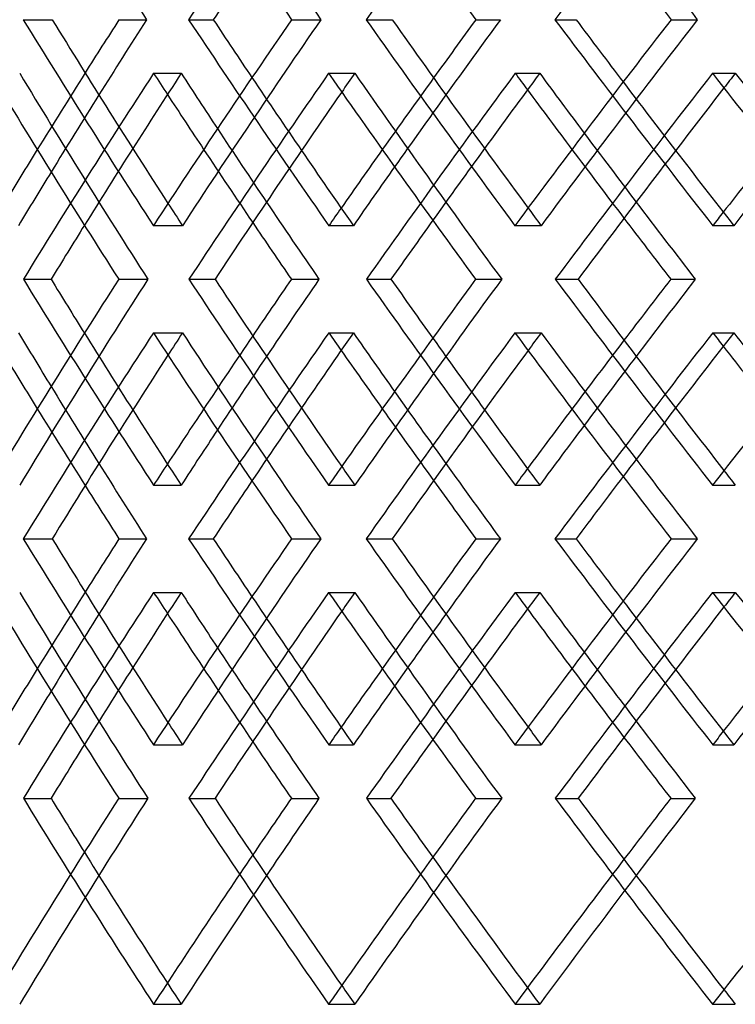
# Model space of a CAD drawing. Header units: millimetres. Extents: x -448 to 448, y -306 to 368.
# Tile 5 of 17: x -229 to -180, y -19 to 49. Entities that reach past the tile are written whole.
import ezdxf

# ---------------------------------------------------------------- set-up
doc = ezdxf.new("R2010")
doc.units = ezdxf.units.MM
doc.layers.add('HIDDEN', color=7, linetype='Continuous')
doc.layers.add('THICK', color=7, linetype='Continuous')

msp = doc.modelspace()

# ---------------------------------------------------------------- linework, layer by layer
at = {"layer": 'HIDDEN'}
for p, q in [((-217.818, 48.833), (-216.123, 48.833)), ((-210.737, 48.833), (-208.73, 48.833)), ((-192.639, 48.833), (-191.186, 48.833)), ((-184.658, 48.833), (-182.852, 48.833)), ((-220.227, 45.153), (-218.329, 45.153)), ((-208.194, 45.153), (-206.4, 45.153)), ((-195.372, 45.153), (-193.687, 45.153)), ((-181.808, 45.153), (-180.241, 45.153)), ((-220.24, 34.681), (-218.241, 34.681)), ((-208.181, 34.681), (-206.494, 34.681)), ((-195.386, 34.681), (-193.588, 34.681)), ((-181.793, 34.681), (-180.346, 34.681)), ((-229.173, 31), (-227.272, 31)), ((-222.62, 31), (-220.623, 31)), ((-205.598, 31), (-203.912, 31)), ((-198.094, 31), (-196.297, 31)), ((-220.24, 27.319), (-218.241, 27.319)), ((-208.181, 27.319), (-206.494, 27.319)), ((-195.386, 27.319), (-193.588, 27.319)), ((-181.793, 27.319), (-180.346, 27.319)), ((-220.227, 16.847), (-218.329, 16.847)), ((-208.194, 16.847), (-206.4, 16.847)), ((-195.372, 16.847), (-193.687, 16.847)), ((-181.808, 16.847), (-180.241, 16.847)), ((-217.818, 13.167), (-216.123, 13.167)), ((-210.737, 13.167), (-208.73, 13.167)), ((-192.639, 13.167), (-191.186, 13.167)), ((-184.658, 13.167), (-182.852, 13.167)), ((-220.227, 9.486), (-218.329, 9.486)), ((-208.194, 9.486), (-206.4, 9.486)), ((-195.372, 9.486), (-193.687, 9.486)), ((-181.808, 9.486), (-180.241, 9.486)), ((-220.24, -0.986), (-218.241, -0.986)), ((-208.181, -0.986), (-206.494, -0.986)), ((-195.386, -0.986), (-193.588, -0.986)), ((-181.793, -0.986), (-180.346, -0.986)), ((-229.173, -4.667), (-227.272, -4.667)), ((-222.62, -4.667), (-220.623, -4.667)), ((-205.598, -4.667), (-203.912, -4.667)), ((-198.094, -4.667), (-196.297, -4.667)), ((-220.227, -18.819), (-218.329, -18.819)), ((-208.194, -18.819), (-206.4, -18.819)), ((-195.372, -18.819), (-193.687, -18.819)), ((-181.808, -18.819), (-180.241, -18.819))]:
    msp.add_line(p, q, dxfattribs=at)
for centre, major_axis, ratio, start_param, end_param in [((0, 80.819), (-257.359, 257.359), 0.497941, 1.170866, 1.220284), ((0, 80.819), (-270.417, -270.417), 0.387402, -1.139664, -1.090676), ((0, 80.819), (-264.76, 264.76), 0.423264, 1.232466, 1.281884), ((0, 80.819), (-276.353, -276.353), 0.318123, -1.201264, -1.152276), ((0, 16.847), (-257.359, -257.359), 0.497941, -1.220284, -1.170866), ((0, 16.847), (-270.417, 270.417), 0.387402, 1.090676, 1.139664), ((0, 16.847), (-264.76, -264.76), 0.423264, -1.281884, -1.232466), ((0, 16.847), (-276.353, 276.353), 0.318123, 1.152276, 1.201264), ((0, 45.153), (-257.359, 257.359), 0.497941, 1.108797, 1.158044), ((0, 45.153), (-263.455, -263.455), 0.460073, -1.139597, -1.090776), ((0, 52.514), (-263.455, -263.455), 0.460073, -1.114286, -1.096099), ((0, 45.153), (-263.455, 263.455), 0.460073, 1.139597, 1.144628), ((0, 16.847), (-268.086, 268.086), 0.387402, 1.103623, 1.121128), ((0, 45.153), (-264.76, -264.76), 0.423264, -1.170397, -1.165913), ((0, 45.153), (-264.76, 264.76), 0.423264, 1.170397, 1.219644), ((0, 45.153), (-270.417, -270.417), 0.387402, -1.201197, -1.152376), ((0, 52.514), (-270.417, -270.417), 0.387402, -1.174709, -1.157699), ((0, 45.153), (-270.417, 270.417), 0.387402, 1.201197, 1.205127), ((0, 45.153), (-271.157, -271.157), 0.352386, -1.231997, -1.228498), ((0, 45.153), (-271.157, 271.157), 0.352386, 1.231997, 1.281243), ((0, 16.847), (-273.971, 273.971), 0.318123, 1.166268, 1.182727), ((0, 52.514), (-261.184, -261.184), 0.460073, -1.108797, -1.09036), ((0, 52.514), (-268.086, -268.086), 0.387402, -1.170397, -1.153182), ((0, 45.153), (-261.184, 261.184), 0.460073, 1.152836, 1.170397), ((0, 45.153), (-268.086, 268.086), 0.387402, 1.215505, 1.231997), ((0, 45.153), (-261.184, -261.184), 0.460073, -1.121606, -1.103259), ((0, 45.153), (-263.455, 263.455), 0.460073, 1.157642, 1.174993), ((0, 45.153), (-268.086, -268.086), 0.387402, -1.183206, -1.166047), ((0, 45.153), (-270.417, 270.417), 0.387402, 1.219242, 1.235558), ((0, 52.514), (-257.359, 257.359), 0.497941, 1.165525, 1.170866), ((0, 52.514), (-270.417, -270.417), 0.387402, -1.143844, -1.139664), ((0, 52.514), (-264.76, 264.76), 0.423264, 1.228236, 1.232466), ((0, 52.514), (-276.353, -276.353), 0.318123, -1.204467, -1.201264), ((0, 16.847), (-257.359, -257.359), 0.497941, -1.158044, -1.108797), ((0, 16.847), (-263.455, 263.455), 0.460073, 1.090776, 1.139597), ((0, 16.847), (-264.76, -264.76), 0.423264, -1.219644, -1.170397), ((0, 16.847), (-270.417, 270.417), 0.387402, 1.152376, 1.201197), ((0, 16.847), (-261.184, 261.184), 0.460073, 1.103259, 1.121606), ((0, 9.486), (-257.359, -257.359), 0.497941, -1.170866, -1.165525), ((0, 45.153), (-257.359, 257.359), 0.497941, 1.170866, 1.220284), ((0, 45.153), (-270.417, -270.417), 0.387402, -1.139664, -1.090676), ((0, 16.847), (-263.455, -263.455), 0.460073, -1.174993, -1.157642), ((0, 9.486), (-270.417, 270.417), 0.387402, 1.139664, 1.143844), ((0, 9.486), (-264.76, -264.76), 0.423264, -1.232466, -1.228236), ((0, 45.153), (-264.76, 264.76), 0.423264, 1.232466, 1.281884), ((0, 45.153), (-276.353, -276.353), 0.318123, -1.201264, -1.152276), ((0, 9.486), (-276.353, 276.353), 0.318123, 1.201264, 1.204467), ((0, 16.847), (-268.086, 268.086), 0.387402, 1.166047, 1.183206), ((0, 16.847), (-270.417, -270.417), 0.387402, -1.235558, -1.219242), ((0, 16.847), (-261.184, -261.184), 0.460073, -1.170397, -1.152836), ((0, 16.847), (-268.086, -268.086), 0.387402, -1.231997, -1.215505), ((0, 9.486), (-261.184, 261.184), 0.460073, 1.09036, 1.108797), ((0, 9.486), (-268.086, 268.086), 0.387402, 1.153182, 1.170397), ((0, 9.486), (-263.455, 263.455), 0.460073, 1.096099, 1.114286), ((0, 45.153), (-268.086, -268.086), 0.387402, -1.121128, -1.103623), ((0, 9.486), (-270.417, 270.417), 0.387402, 1.157699, 1.174709), ((0, 45.153), (-273.971, -273.971), 0.318123, -1.182727, -1.166268), ((0, 16.847), (-263.455, -263.455), 0.460073, -1.144628, -1.139597), ((0, 16.847), (-264.76, 264.76), 0.423264, 1.165913, 1.170397), ((0, 16.847), (-270.417, -270.417), 0.387402, -1.205127, -1.201197), ((0, 16.847), (-271.157, 271.157), 0.352386, 1.228498, 1.231997), ((0, -18.819), (-257.359, -257.359), 0.497941, -1.220284, -1.170866), ((0, -18.819), (-270.417, 270.417), 0.387402, 1.090676, 1.139664), ((0, -18.819), (-264.76, -264.76), 0.423264, -1.281884, -1.232466), ((0, -18.819), (-276.353, 276.353), 0.318123, 1.152276, 1.201264), ((0, 9.486), (-257.359, 257.359), 0.497941, 1.108797, 1.158044), ((0, 9.486), (-263.455, -263.455), 0.460073, -1.139597, -1.090776), ((0, 16.847), (-263.455, -263.455), 0.460073, -1.114286, -1.096099), ((0, 9.486), (-263.455, 263.455), 0.460073, 1.139597, 1.144628), ((0, 9.486), (-264.76, -264.76), 0.423264, -1.170397, -1.165913), ((0, 9.486), (-264.76, 264.76), 0.423264, 1.170397, 1.219644), ((0, 9.486), (-270.417, -270.417), 0.387402, -1.201197, -1.152376), ((0, 9.486), (-270.417, 270.417), 0.387402, 1.201197, 1.205127), ((0, 9.486), (-271.157, -271.157), 0.352386, -1.231997, -1.228498), ((0, 9.486), (-271.157, 271.157), 0.352386, 1.231997, 1.281243), ((0, -18.819), (-268.086, 268.086), 0.387402, 1.103623, 1.121128), ((0, 16.847), (-270.417, -270.417), 0.387402, -1.174709, -1.157699), ((0, -18.819), (-273.971, 273.971), 0.318123, 1.166268, 1.182727), ((0, 16.847), (-261.184, -261.184), 0.460073, -1.108797, -1.09036), ((0, 16.847), (-268.086, -268.086), 0.387402, -1.170397, -1.153182), ((0, 9.486), (-261.184, 261.184), 0.460073, 1.152836, 1.170397), ((0, 9.486), (-268.086, 268.086), 0.387402, 1.215505, 1.231997), ((0, 9.486), (-261.184, -261.184), 0.460073, -1.121606, -1.103259), ((0, 9.486), (-263.455, 263.455), 0.460073, 1.157642, 1.174993), ((0, 9.486), (-268.086, -268.086), 0.387402, -1.183206, -1.166047), ((0, 9.486), (-270.417, 270.417), 0.387402, 1.219242, 1.235558), ((0, 16.847), (-257.359, 257.359), 0.497941, 1.165525, 1.170866), ((0, 16.847), (-270.417, -270.417), 0.387402, -1.143844, -1.139664), ((0, 16.847), (-264.76, 264.76), 0.423264, 1.228236, 1.232466), ((0, 16.847), (-276.353, -276.353), 0.318123, -1.204467, -1.201264), ((0, -18.819), (-257.359, -257.359), 0.497941, -1.158044, -1.108797), ((0, -18.819), (-263.455, 263.455), 0.460073, 1.090776, 1.139597), ((0, -18.819), (-264.76, -264.76), 0.423264, -1.219644, -1.170397), ((0, -18.819), (-270.417, 270.417), 0.387402, 1.152376, 1.201197), ((0, -18.819), (-261.184, 261.184), 0.460073, 1.103259, 1.139597), ((0, -18.819), (-263.455, -263.455), 0.460073, -1.174993, -1.139597), ((0, -18.819), (-268.086, 268.086), 0.387402, 1.166047, 1.201197), ((0, -18.819), (-270.417, -270.417), 0.387402, -1.235558, -1.201197), ((0, -18.819), (-261.184, -261.184), 0.460073, -1.170397, -1.139597), ((0, -18.819), (-268.086, -268.086), 0.387402, -1.231997, -1.201197), ((0, -18.819), (-264.76, 264.76), 0.423264, 1.165913, 1.170397), ((0, -18.819), (-271.157, 271.157), 0.352386, 1.228498, 1.231997)]:
    msp.add_ellipse(centre, major_axis=major_axis, ratio=ratio, start_param=start_param, end_param=end_param, dxfattribs=at)
at = {"layer": 'THICK'}
for p, q in [((-229.188, 48.833), (-227.193, 48.833)), ((-222.604, 48.833), (-220.706, 48.833)), ((-205.615, 48.833), (-203.82, 48.833)), ((-198.076, 48.833), (-196.392, 48.833)), ((-217.798, 31), (-216.002, 31)), ((-210.757, 31), (-208.856, 31)), ((-192.617, 31), (-191.048, 31)), ((-184.68, 31), (-182.994, 31)), ((-229.188, 13.167), (-227.193, 13.167)), ((-222.604, 13.167), (-220.706, 13.167)), ((-205.615, 13.167), (-203.82, 13.167)), ((-198.076, 13.167), (-196.392, 13.167)), ((-217.798, -4.667), (-216.002, -4.667)), ((-210.757, -4.667), (-208.856, -4.667)), ((-192.617, -4.667), (-191.048, -4.667)), ((-184.68, -4.667), (-182.994, -4.667))]:
    msp.add_line(p, q, dxfattribs=at)
for centre, major_axis, ratio, start_param, end_param in [((0, 80.819), (-259.597, 259.597), 0.497941, 1.17033, 1.219319), ((0, 45.153), (-267.063, -267.063), 0.423264, -1.23193, -1.18309), ((0, 80.819), (-267.063, 267.063), 0.423264, 1.23193, 1.280918), ((0, 45.153), (-261.184, 261.184), 0.460073, 1.108797, 1.126794), ((0, 80.819), (-268.086, -268.086), 0.387402, -1.103623, -1.089711), ((0, 45.153), (-270.417, 270.417), 0.387402, 1.174709, 1.188505), ((0, 52.514), (-259.597, 259.597), 0.497941, 1.12149, 1.17033), ((0, 52.514), (-257.359, 257.359), 0.497941, 1.1216, 1.165525), ((0, 52.514), (-263.455, -263.455), 0.460073, -1.126905, -1.114286), ((0, 52.514), (-261.184, -261.184), 0.460073, -1.126794, -1.108797), ((0, 16.847), (-259.597, -259.597), 0.497941, -1.219319, -1.17033), ((0, 16.847), (-268.086, 268.086), 0.387402, 1.089711, 1.103623), ((0, 52.514), (-267.063, 267.063), 0.423264, 1.18309, 1.23193), ((0, 52.514), (-264.76, 264.76), 0.423264, 1.1832, 1.228236), ((0, 52.514), (-270.417, -270.417), 0.387402, -1.188505, -1.174709), ((0, 52.514), (-268.086, -268.086), 0.387402, -1.188394, -1.170397), ((0, 16.847), (-267.063, -267.063), 0.423264, -1.280918, -1.23193), ((0, 16.847), (-273.971, 273.971), 0.318123, 1.151311, 1.166268), ((0, 45.153), (-259.597, 259.597), 0.497941, 1.108797, 1.157619), ((0, 45.153), (-261.184, -261.184), 0.460073, -1.139597, -1.121606), ((0, 45.153), (-261.184, 261.184), 0.460073, 1.139597, 1.152836), ((0, 45.153), (-267.063, -267.063), 0.423264, -1.170397, -1.121576), ((0, 45.153), (-267.063, 267.063), 0.423264, 1.170397, 1.219219), ((0, 45.153), (-268.086, -268.086), 0.387402, -1.201197, -1.183206), ((0, 45.153), (-268.086, 268.086), 0.387402, 1.201197, 1.215505), ((0, 45.153), (-273.515, -273.515), 0.352386, -1.231997, -1.183176), ((0, 45.153), (-273.515, 273.515), 0.352386, 1.231997, 1.280819), ((0, 45.153), (-270.417, 270.417), 0.387402, 1.205127, 1.219242), ((0, 45.153), (-271.157, -271.157), 0.352386, -1.228498, -1.182751), ((0, 45.153), (-263.455, 263.455), 0.460073, 1.144628, 1.157642), ((0, 45.153), (-264.76, -264.76), 0.423264, -1.165913, -1.121151), ((0, 52.514), (-263.455, -263.455), 0.460073, -1.096099, -1.083507), ((0, 16.847), (-268.086, 268.086), 0.387402, 1.121128, 1.139128), ((0, 52.514), (-270.417, -270.417), 0.387402, -1.157699, -1.143844), ((0, 16.847), (-273.971, 273.971), 0.318123, 1.182727, 1.200728), ((0, 52.514), (-276.353, -276.353), 0.318123, -1.219299, -1.204467), ((0, 52.514), (-268.086, -268.086), 0.387402, -1.153182, -1.139128), ((0, 52.514), (-273.971, -273.971), 0.318123, -1.215737, -1.200728), ((0, 52.514), (-261.184, -261.184), 0.460073, -1.09036, -1.077529), ((0, 45.153), (-261.184, 261.184), 0.460073, 1.170397, 1.188844), ((0, 45.153), (-268.086, 268.086), 0.387402, 1.231997, 1.250444), ((0, 45.153), (-270.417, 270.417), 0.387402, 1.235558, 1.250019), ((0, 45.153), (-261.184, -261.184), 0.460073, -1.103259, -1.090351), ((0, 45.153), (-263.455, 263.455), 0.460073, 1.174993, 1.188419), ((0, 45.153), (-268.086, -268.086), 0.387402, -1.166047, -1.151951), ((0, 16.847), (-259.597, -259.597), 0.497941, -1.157619, -1.108797), ((0, 16.847), (-261.184, 261.184), 0.460073, 1.090351, 1.103259), ((0, 16.847), (-267.063, 267.063), 0.423264, 1.121576, 1.170397), ((0, 16.847), (-264.76, 264.76), 0.423264, 1.121151, 1.165913), ((0, 16.847), (-263.455, -263.455), 0.460073, -1.188419, -1.174993), ((0, 16.847), (-261.184, -261.184), 0.460073, -1.188844, -1.170397), ((0, 16.847), (-267.063, -267.063), 0.423264, -1.219219, -1.170397), ((0, 16.847), (-268.086, 268.086), 0.387402, 1.151951, 1.166047), ((0, 16.847), (-273.515, 273.515), 0.352386, 1.183176, 1.231997), ((0, 16.847), (-271.157, 271.157), 0.352386, 1.182751, 1.228498), ((0, 16.847), (-270.417, -270.417), 0.387402, -1.250019, -1.235558), ((0, 16.847), (-268.086, -268.086), 0.387402, -1.250444, -1.231997), ((0, 16.847), (-273.515, -273.515), 0.352386, -1.280819, -1.231997), ((0, 9.486), (-261.184, 261.184), 0.460073, 1.077529, 1.09036), ((0, 9.486), (-259.597, -259.597), 0.497941, -1.17033, -1.12149), ((0, 45.153), (-259.597, 259.597), 0.497941, 1.17033, 1.219319), ((0, 45.153), (-268.086, -268.086), 0.387402, -1.139128, -1.121128), ((0, 9.486), (-268.086, 268.086), 0.387402, 1.139128, 1.153182), ((0, 9.486), (-267.063, -267.063), 0.423264, -1.23193, -1.18309), ((0, 45.153), (-267.063, 267.063), 0.423264, 1.23193, 1.280918), ((0, 45.153), (-273.971, -273.971), 0.318123, -1.200728, -1.182727), ((0, 9.486), (-273.971, 273.971), 0.318123, 1.200728, 1.215737), ((0, 9.486), (-276.353, 276.353), 0.318123, 1.204467, 1.219299), ((0, 9.486), (-263.455, 263.455), 0.460073, 1.083507, 1.096099), ((0, 9.486), (-257.359, -257.359), 0.497941, -1.165525, -1.1216), ((0, 9.486), (-270.417, 270.417), 0.387402, 1.143844, 1.157699), ((0, 9.486), (-264.76, -264.76), 0.423264, -1.228236, -1.1832), ((0, 16.847), (-261.184, 261.184), 0.460073, 1.121606, 1.139597), ((0, 16.847), (-263.455, -263.455), 0.460073, -1.157642, -1.144628), ((0, 16.847), (-268.086, 268.086), 0.387402, 1.183206, 1.201197), ((0, 16.847), (-270.417, -270.417), 0.387402, -1.219242, -1.205127), ((0, 16.847), (-261.184, -261.184), 0.460073, -1.152836, -1.139597), ((0, 16.847), (-268.086, -268.086), 0.387402, -1.215505, -1.201197), ((0, 9.486), (-261.184, 261.184), 0.460073, 1.108797, 1.126794), ((0, 9.486), (-268.086, 268.086), 0.387402, 1.170397, 1.188394), ((0, 45.153), (-268.086, -268.086), 0.387402, -1.103623, -1.089711), ((0, 9.486), (-270.417, 270.417), 0.387402, 1.174709, 1.188505), ((0, 45.153), (-273.971, -273.971), 0.318123, -1.166268, -1.151311), ((0, 9.486), (-263.455, 263.455), 0.460073, 1.114286, 1.126905), ((0, 16.847), (-259.597, 259.597), 0.497941, 1.12149, 1.17033), ((0, 16.847), (-257.359, 257.359), 0.497941, 1.1216, 1.165525), ((0, 16.847), (-263.455, -263.455), 0.460073, -1.126905, -1.114286), ((0, 16.847), (-261.184, -261.184), 0.460073, -1.126794, -1.108797), ((0, -18.819), (-259.597, -259.597), 0.497941, -1.219319, -1.17033), ((0, -18.819), (-268.086, 268.086), 0.387402, 1.089711, 1.103623), ((0, 16.847), (-267.063, 267.063), 0.423264, 1.18309, 1.23193), ((0, 16.847), (-264.76, 264.76), 0.423264, 1.1832, 1.228236), ((0, 16.847), (-270.417, -270.417), 0.387402, -1.188505, -1.174709), ((0, 16.847), (-268.086, -268.086), 0.387402, -1.188394, -1.170397), ((0, -18.819), (-267.063, -267.063), 0.423264, -1.280918, -1.23193), ((0, -18.819), (-273.971, 273.971), 0.318123, 1.151311, 1.166268), ((0, 9.486), (-259.597, 259.597), 0.497941, 1.108797, 1.157619), ((0, 9.486), (-261.184, -261.184), 0.460073, -1.139597, -1.121606), ((0, 9.486), (-261.184, 261.184), 0.460073, 1.139597, 1.152836), ((0, 9.486), (-267.063, -267.063), 0.423264, -1.170397, -1.121576), ((0, 9.486), (-267.063, 267.063), 0.423264, 1.170397, 1.219219), ((0, 9.486), (-268.086, -268.086), 0.387402, -1.201197, -1.183206), ((0, 9.486), (-268.086, 268.086), 0.387402, 1.201197, 1.215505), ((0, 9.486), (-273.515, -273.515), 0.352386, -1.231997, -1.183176), ((0, 9.486), (-273.515, 273.515), 0.352386, 1.231997, 1.280819), ((0, 9.486), (-264.76, -264.76), 0.423264, -1.165913, -1.121151), ((0, 9.486), (-270.417, 270.417), 0.387402, 1.205127, 1.219242), ((0, 9.486), (-271.157, -271.157), 0.352386, -1.228498, -1.182751), ((0, 9.486), (-263.455, 263.455), 0.460073, 1.144628, 1.157642), ((0, 16.847), (-263.455, -263.455), 0.460073, -1.096099, -1.083507), ((0, -18.819), (-268.086, 268.086), 0.387402, 1.121128, 1.139128), ((0, 16.847), (-270.417, -270.417), 0.387402, -1.157699, -1.143844), ((0, -18.819), (-273.971, 273.971), 0.318123, 1.182727, 1.200728), ((0, 16.847), (-276.353, -276.353), 0.318123, -1.219299, -1.204467), ((0, 16.847), (-268.086, -268.086), 0.387402, -1.153182, -1.139128), ((0, 16.847), (-273.971, -273.971), 0.318123, -1.215737, -1.200728), ((0, 16.847), (-261.184, -261.184), 0.460073, -1.09036, -1.077529), ((0, 9.486), (-261.184, 261.184), 0.460073, 1.170397, 1.188844), ((0, 9.486), (-268.086, 268.086), 0.387402, 1.231997, 1.250444), ((0, 9.486), (-268.086, -268.086), 0.387402, -1.166047, -1.151951), ((0, 9.486), (-270.417, 270.417), 0.387402, 1.235558, 1.250019), ((0, 9.486), (-261.184, -261.184), 0.460073, -1.103259, -1.090351), ((0, 9.486), (-263.455, 263.455), 0.460073, 1.174993, 1.188419), ((0, -18.819), (-259.597, -259.597), 0.497941, -1.157619, -1.108797), ((0, -18.819), (-261.184, 261.184), 0.460073, 1.090351, 1.103259), ((0, -18.819), (-267.063, 267.063), 0.423264, 1.121576, 1.170397), ((0, -18.819), (-264.76, 264.76), 0.423264, 1.121151, 1.165913), ((0, -18.819), (-263.455, -263.455), 0.460073, -1.188419, -1.174993), ((0, -18.819), (-261.184, -261.184), 0.460073, -1.188844, -1.170397), ((0, -18.819), (-267.063, -267.063), 0.423264, -1.219219, -1.170397), ((0, -18.819), (-268.086, 268.086), 0.387402, 1.151951, 1.166047), ((0, -18.819), (-273.515, 273.515), 0.352386, 1.183176, 1.231997), ((0, -18.819), (-271.157, 271.157), 0.352386, 1.182751, 1.228498), ((0, -18.819), (-270.417, -270.417), 0.387402, -1.250019, -1.235558), ((0, -18.819), (-268.086, -268.086), 0.387402, -1.250444, -1.231997), ((0, -18.819), (-273.515, -273.515), 0.352386, -1.280819, -1.231997)]:
    msp.add_ellipse(centre, major_axis=major_axis, ratio=ratio, start_param=start_param, end_param=end_param, dxfattribs=at)

doc.saveas('drawing.dxf')
